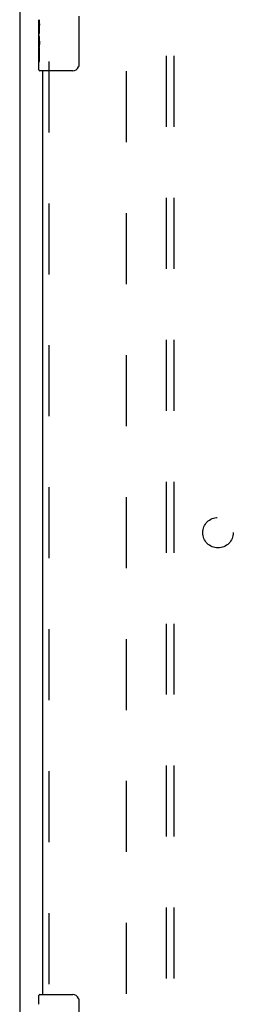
# Model space of a CAD drawing. Header units: inches. Extents: x 0 to 212, y 0 to 137.
# Tile 8 of 31: x 35.78 to 39.28, y 67.74 to 83.91. Entities that reach past the tile are written whole.
import ezdxf

# ---------------------------------------------------------------- set-up
doc = ezdxf.new("R2010")
doc.units = ezdxf.units.IN
doc.header["$LTSCALE"] = 11.654639
doc.header["$MEASUREMENT"] = 0
doc.linetypes.add('HIDDEN', pattern=[0.2, 0.1, -0.1])
doc.layers.get('0').update_dxf_attribs({"linetype": 'CONTINUOUS'})
for name, color, linetype in [('DEFAULT_2', 8, 'HIDDEN'), ('SECONDARY_OR_LEFT_DOOR_ASSEMBLY', 7, 'CONTINUOUS'), ('SUBPANEL', 7, 'CONTINUOUS')]:
    doc.layers.add(name, color=color, linetype=linetype)

msp = doc.modelspace()

# ---------------------------------------------------------------- linework, layer by layer
at = {"color": 3, "linetype": 'Continuous'}
msp.add_line((35.778, 105.379), (35.778, 45.587), dxfattribs=at)
at = {"layer": 'DEFAULT_2', "color": 8, "linetype": 'HIDDEN'}
msp.add_line((37.528, 46.931), (37.528, 104.035), dxfattribs=at)
at = {"layer": 'SECONDARY_OR_LEFT_DOOR_ASSEMBLY', "color": 7, "linetype": 'Continuous'}
for p, q in [((36.748, 83.966), (36.748, 83.166)), ((36.093, 83.648), (36.093, 83.905)), ((36.099, 83.849), (36.093, 83.849)), ((36.1, 83.681), (36.1, 83.818)), ((36.093, 83.681), (36.1, 83.681)), ((36.093, 83.081), (36.093, 83.645)), ((36.095, 83.619), (36.093, 83.619)), ((36.094, 83.621), (36.096, 83.599)), ((36.093, 83.487), (36.099, 83.487)), ((36.093, 83.451), (36.1, 83.451)), ((36.1, 83.22), (36.1, 83.451)), ((36.093, 83.388), (36.1, 83.388)), ((36.093, 83.22), (36.1, 83.22)), ((36.648, 83.066), (36.108, 83.066)), ((36.093, 67.739), (36.093, 67.885)), ((36.108, 67.9), (36.648, 67.9)), ((36.748, 67.8), (36.748, 67))]:
    msp.add_line(p, q, dxfattribs=at)
at = {"layer": 'SECONDARY_OR_LEFT_DOOR_ASSEMBLY', "color": 8, "linetype": 'HIDDEN'}
msp.add_line((36.257, 83.221), (36.257, 67.745), dxfattribs=at)
at = {"layer": 'SECONDARY_OR_LEFT_DOOR_ASSEMBLY', "color": 3, "linetype": 'Continuous'}
msp.add_line((36.153, 83.066), (36.153, 67.9), dxfattribs=at)
at = {"layer": 'SECONDARY_OR_LEFT_DOOR_ASSEMBLY', "color": 7, "linetype": 'Continuous'}
for points in [[(36.093, 83.906), (36.093, 83.902), (36.094, 83.897), (36.094, 83.892), (36.096, 83.879)], [(36.096, 83.879), (36.097, 83.871), (36.098, 83.863), (36.098, 83.854)], [(36.098, 83.854), (36.099, 83.846), (36.1, 83.836), (36.1, 83.827), (36.1, 83.818)], [(36.093, 83.648), (36.093, 83.64), (36.094, 83.631), (36.094, 83.621)], [(36.096, 83.599), (36.097, 83.587), (36.098, 83.575), (36.099, 83.563), (36.1, 83.55), (36.1, 83.537), (36.1, 83.524), (36.1, 83.511), (36.1, 83.499), (36.099, 83.486), (36.098, 83.474), (36.097, 83.462)], [(36.748, 83.166), (36.748, 83.16), (36.747, 83.154), (36.746, 83.148), (36.745, 83.142), (36.743, 83.136), (36.741, 83.13)], [(36.741, 67.836), (36.743, 67.83), (36.745, 67.824), (36.746, 67.818), (36.747, 67.812), (36.748, 67.806), (36.748, 67.8)]]:
    msp.add_lwpolyline(points, dxfattribs=at)
for centre, radius, start, end in [((36.648, 83.166), 0.1, 270, 338.7946), ((36.108, 83.081), 0.015, 180, 270), ((36.108, 67.885), 0.015, 90, 180), ((36.648, 67.8), 0.1, 21.1999, 90)]:
    msp.add_arc(centre, radius, start, end, dxfattribs=at)
msp.add_ellipse((36.356, 83.482), major_axis=(0.263, 0), ratio=0.432808, start_param=-3.141593, end_param=-2.961605, dxfattribs=at)
at = {"layer": 'SUBPANEL', "color": 8, "linetype": 'HIDDEN'}
for p, q in [((38.184, 49.514), (38.184, 101.452)), ((38.309, 49.514), (38.309, 101.452))]:
    msp.add_line(p, q, dxfattribs=at)
msp.add_circle((39.028, 75.483), 0.25, dxfattribs=at)

doc.saveas('drawing.dxf')
